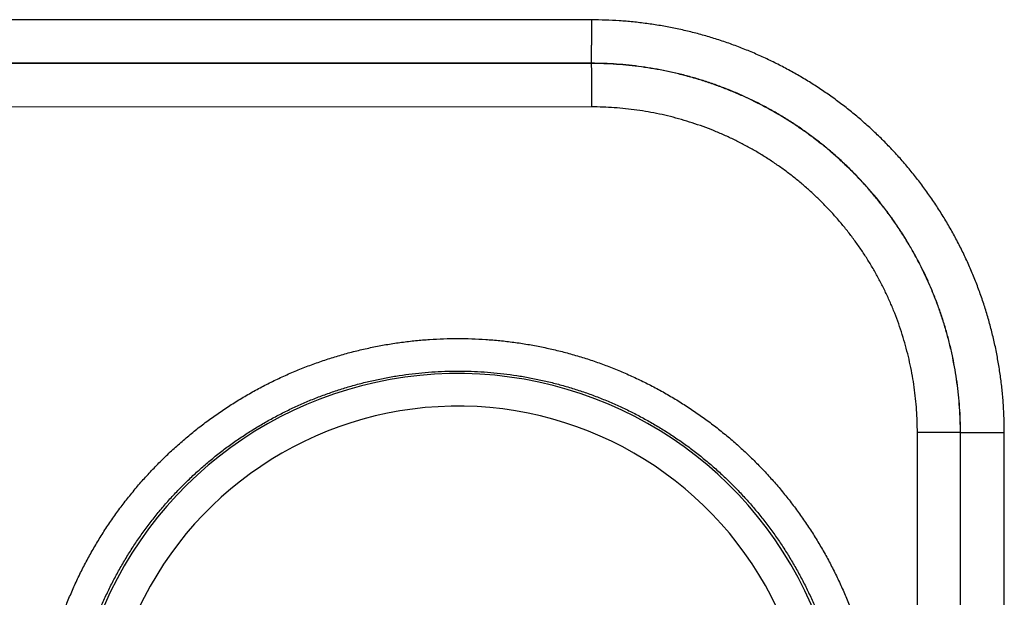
# Model space of a CAD drawing. Header units: inches. Extents: x 0 to 34, y 0 to 22.
# Tile 95 of 126: x 25.156 to 25.609, y 11.779 to 12.045. Entities that reach past the tile are written whole.
import ezdxf

# ---------------------------------------------------------------- set-up
doc = ezdxf.new("R2010")
doc.units = ezdxf.units.IN
doc.header["$LTSCALE"] = 1.87
doc.header["$MEASUREMENT"] = 0
doc.layers.get('0').update_dxf_attribs({"linetype": 'CONTINUOUS'})

msp = doc.modelspace()

# ---------------------------------------------------------------- linework, layer by layer
at = {"color": 7, "linetype": 'CONTINUOUS'}
for p, q in [((25.4191408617, 12.0446517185), (24.8437996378, 12.0447393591)), ((25.418966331, 12.0246547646), (24.8436251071, 12.0247424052)), ((25.418880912, 12.0245693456), (24.8827524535, 12.0244876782)), ((25.418966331, 12.0246547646), (25.418880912, 12.0245693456)), ((25.4190554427, 12.0045723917), (24.8829269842, 12.0044907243)), ((25.5888778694, 11.8546180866), (25.5690554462, 11.8546180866)), ((25.5690554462, 11.5538862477), (25.5690554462, 11.8546180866)), ((25.5889115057, 11.8546517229), (25.5888778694, 11.8546180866)), ((25.5888778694, 11.5538862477), (25.5888778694, 11.8546180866)), ((25.5889115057, 11.8546517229), (25.6090829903, 11.8546517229)), ((25.5889115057, 11.5538526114), (25.5889115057, 11.8546517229)), ((25.6090829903, 11.5538526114), (25.6090829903, 11.8546517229))]:
    msp.add_line(p, q, dxfattribs=at)
for radius, start, end in [(0.1775641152, 19.2015789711, 158.7984318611), (0.1625663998, 23.1447133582, 154.8552866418)]:
    msp.add_arc((25.3575378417, 11.7042521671), radius, start, end, dxfattribs=at)
for points, knots in [([(25.418966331, 12.0246547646), (25.4189743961, 12.0246708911), (25.4189770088, 12.0247308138), (25.4189897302, 12.0248481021), (25.4189971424, 12.0250337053), (25.4190074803, 12.0252827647), (25.4190166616, 12.0255964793), (25.4190261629, 12.0259730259), (25.4190353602, 12.0264114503), (25.4190444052, 12.0269102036), (25.4190531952, 12.0274676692), (25.4190617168, 12.0280819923), (25.4190699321, 12.0287511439), (25.4190778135, 12.0294729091), (25.4190853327, 12.0302449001), (25.419092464, 12.0310645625), (25.4190991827, 12.0319291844), (25.4191054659, 12.0328359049), (25.4191112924, 12.0337817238), (25.4191166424, 12.0347635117), (25.419121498, 12.0357780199), (25.4191258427, 12.0368218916), (25.4191296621, 12.0378916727), (25.4191329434, 12.0389838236), (25.4191356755, 12.0400947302), (25.4191378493, 12.0412207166), (25.4191394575, 12.0423580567), (25.4191404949, 12.0435029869), (25.4191408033, 12.0442683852), (25.4191408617, 12.0446517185)], [0, 0, 0, 0, 0.0027046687, 0.0086829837, 0.0179336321, 0.0304299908, 0.04613223, 0.0649891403, 0.0869387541, 0.1119087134, 0.1398165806, 0.1705701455, 0.2040677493, 0.2401986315, 0.2788433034, 0.3198739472, 0.3631548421, 0.408542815, 0.4558877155, 0.5050329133, 0.5558158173, 0.6080684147, 0.6616178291, 0.7162868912, 0.7718947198, 0.8282573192, 0.8851881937, 0.9424989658, 1, 1, 1, 1]), ([(25.6090829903, 11.8546517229), (25.6090829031, 11.8567689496), (25.6090116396, 11.8610038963), (25.608693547, 11.8673489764), (25.6081636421, 11.8736797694), (25.6074222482, 11.8799885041), (25.6064704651, 11.8862679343), (25.6053097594, 11.8925112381), (25.6039414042, 11.8987119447), (25.6023665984, 11.9048638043), (25.6005864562, 11.9109603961), (25.5986033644, 11.9169948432), (25.59642006, 11.9229595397), (25.5940393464, 11.9288470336), (25.5914637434, 11.934650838), (25.5886953, 11.940365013), (25.5857372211, 11.9459837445), (25.5825931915, 11.9515007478), (25.5792669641, 11.9569095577), (25.5757622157, 11.9622040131), (25.5720823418, 11.9673780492), (25.5682314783, 11.9724260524), (25.5642142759, 11.9773426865), (25.5600353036, 11.9821224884), (25.5556991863, 11.9867600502), (25.5512104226, 11.9912498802), (25.5465739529, 11.9955869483), (25.5417952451, 11.9997668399), (25.5368796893, 12.0037849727), (25.5318328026, 12.0076367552), (25.5266600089, 12.0113175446), (25.5213668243, 12.0148231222), (25.515959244, 12.0181501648), (25.5104434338, 12.0212950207), (25.5048259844, 12.0242538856), (25.499113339, 12.027023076), (25.4933112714, 12.0295993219), (25.4874255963, 12.0319806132), (25.4814627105, 12.0341645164), (25.4754300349, 12.0361482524), (25.4693352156, 12.0379291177), (25.4631851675, 12.0395046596), (25.4569863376, 12.0408737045), (25.4507449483, 12.0420351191), (25.4444673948, 12.0429876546), (25.4381605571, 12.0437298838), (25.431831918, 12.0442605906), (25.4254896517, 12.0445794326), (25.4212568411, 12.0446513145), (25.4191408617, 12.0446517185)], [0, 0, 0, 0, 0.0212866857, 0.0425750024, 0.0638625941, 0.0851472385, 0.1064278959, 0.1277054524, 0.1489813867, 0.1702581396, 0.1915389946, 0.2128243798, 0.234108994, 0.2553876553, 0.2766619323, 0.2979365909, 0.3192138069, 0.3404915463, 0.3617677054, 0.3830423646, 0.4043164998, 0.4255907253, 0.4468649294, 0.4681388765, 0.4894123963, 0.5106854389, 0.5319582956, 0.5532314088, 0.5745049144, 0.595778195, 0.6170506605, 0.6383230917, 0.6595970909, 0.6808729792, 0.7021478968, 0.7234189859, 0.7446885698, 0.7659621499, 0.7872417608, 0.8085222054, 0.8297981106, 0.8510696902, 0.8723399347, 0.8936114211, 0.9148862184, 0.9361652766, 0.9574463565, 0.9787258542, 1, 1, 1, 1]), ([(25.5888778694, 11.8546180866), (25.5888777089, 11.8565543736), (25.5888115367, 11.8604266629), (25.5885137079, 11.8662272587), (25.5880181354, 11.8720129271), (25.5873253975, 11.8777772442), (25.5864363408, 11.8835140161), (25.585351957, 11.8892169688), (25.5840734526, 11.8948797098), (25.5826022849, 11.9004956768), (25.5809401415, 11.9060583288), (25.5790889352, 11.9115611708), (25.5770508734, 11.9169975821), (25.5748285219, 11.9223607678), (25.5724247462, 11.9276440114), (25.5698424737, 11.9328411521), (25.567084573, 11.9379466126), (25.5641540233, 11.9429549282), (25.5610541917, 11.9478603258), (25.5577888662, 11.9526568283), (25.5543620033, 11.9573386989), (25.5507775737, 11.9619005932), (25.5470395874, 11.9663374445), (25.5431522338, 11.9706442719), (25.5391199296, 11.9748161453), (25.5349473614, 11.9788481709), (25.530639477, 11.9827355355), (25.5262013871, 11.9864736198), (25.5216381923, 11.9900581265), (25.51695497, 11.9934850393), (25.5121570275, 11.9967504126), (25.5072500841, 11.9998502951), (25.5022401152, 12.0027808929), (25.4971328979, 12.0055388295), (25.4919339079, 12.0081211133), (25.4866487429, 12.0105248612), (25.4812835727, 12.0127471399), (25.4758451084, 12.0147850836), (25.4703401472, 12.016636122), (25.4647753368, 12.0182980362), (25.4591572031, 12.0197689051), (25.4534922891, 12.0210470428), (25.4477871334, 12.0221309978), (25.4420481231, 12.0230195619), (25.4362815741, 12.0237117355), (25.4304937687, 12.0242066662), (25.4246912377, 12.0245037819), (25.4208177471, 12.0245694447), (25.418880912, 12.0245693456)], [0, 0, 0, 0, 0.0217569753, 0.0435071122, 0.0652518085, 0.0869925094, 0.1087309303, 0.1304695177, 0.1522088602, 0.1739488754, 0.1956896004, 0.2174312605, 0.2391736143, 0.2609143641, 0.2826505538, 0.3043814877, 0.3261102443, 0.3478399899, 0.369570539, 0.3912998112, 0.4130265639, 0.4347518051, 0.4564769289, 0.4782028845, 0.4999301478, 0.5216588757, 0.5433882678, 0.5651173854, 0.5868465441, 0.6085774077, 0.6303112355, 0.6520467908, 0.6737819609, 0.6955165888, 0.7172537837, 0.738996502, 0.7607439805, 0.7824933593, 0.8042423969, 0.8259906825, 0.8477382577, 0.8694851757, 0.8912315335, 0.9129780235, 0.9347268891, 0.9564794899, 0.9782368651, 1, 1, 1, 1]), ([(25.418880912, 12.0245693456), (25.4188889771, 12.0245532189), (25.4188915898, 12.0244932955), (25.4189043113, 12.0243760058), (25.4189117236, 12.0241904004), (25.4189220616, 12.0239413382), (25.4189312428, 12.02362762), (25.4189407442, 12.0232510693), (25.4189499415, 12.0228126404), (25.4189589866, 12.0223138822), (25.4189677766, 12.0217564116), (25.4189762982, 12.0211420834), (25.4189845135, 12.0204729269), (25.4189923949, 12.0197511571), (25.4189999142, 12.0189791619), (25.4190070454, 12.0181594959), (25.419013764, 12.0172948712), (25.4190200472, 12.0163881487), (25.4190258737, 12.0154423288), (25.4190312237, 12.014460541), (25.4190360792, 12.0134460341), (25.4190404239, 12.0124021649), (25.4190442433, 12.0113323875), (25.4190475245, 12.0102402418), (25.4190502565, 12.0091293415), (25.4190524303, 12.0080033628), (25.4190540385, 12.0068660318), (25.4190550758, 12.005721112), (25.4190553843, 12.0049557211), (25.4190554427, 12.0045723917)], [0, 0, 0, 0, 0.0027046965, 0.0086830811, 0.017933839, 0.030430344, 0.0461327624, 0.0649898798, 0.0869397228, 0.1119099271, 0.139818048, 0.1705718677, 0.2040697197, 0.2402008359, 0.2788457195, 0.3198765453, 0.3631575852, 0.4085456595, 0.4558906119, 0.5050358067, 0.5558186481, 0.6080711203, 0.6616203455, 0.7162891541, 0.7718966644, 0.8282588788, 0.8851893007, 0.9424995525, 1, 1, 1, 1]), ([(25.5889115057, 11.8546517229), (25.5889115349, 11.8565877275), (25.5888456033, 11.860459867), (25.5885483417, 11.866260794), (25.5880532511, 11.8720478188), (25.587360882, 11.8778143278), (25.5864720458, 11.8835537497), (25.5853877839, 11.889259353), (25.5841093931, 11.8949243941), (25.5826383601, 11.9005423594), (25.5809763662, 11.9061068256), (25.5791254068, 11.9116111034), (25.5770878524, 11.9170482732), (25.5748662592, 11.9224117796), (25.5724631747, 11.9276957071), (25.5698812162, 11.9328943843), (25.5671233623, 11.9380018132), (25.5641930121, 11.9430117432), (25.5610937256, 11.9479182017), (25.5578290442, 11.9527156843), (25.5544026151, 11.9573988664), (25.5508184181, 11.9619623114), (25.5470807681, 11.9664005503), (25.5431941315, 11.9707083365), (25.5391630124, 11.9748807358), (25.5349919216, 11.9789131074), (25.5306854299, 11.9828010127), (25.5262483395, 11.9865400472), (25.5216858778, 11.9901257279), (25.5170036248, 11.9935536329), (25.5122071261, 11.9968197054), (25.5073017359, 11.9999202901), (25.5022929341, 12.0028518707), (25.4971866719, 12.0056109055), (25.4919891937, 12.0081940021), (25.4867065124, 12.0105981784), (25.4813443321, 12.0128208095), (25.475908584, 12.0148593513), (25.4704058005, 12.0167112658), (25.4648428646, 12.0183741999), (25.4592264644, 12.0198461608), (25.4535630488, 12.0211254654), (25.4478591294, 12.0222106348), (25.4421214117, 12.0231003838), (25.4363566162, 12.0237936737), (25.4305713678, 12.024289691), (25.4247723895, 12.0245878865), (25.420901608, 12.0246544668), (25.418966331, 12.0246547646)], [0, 0, 0, 0, 0.0217544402, 0.0435066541, 0.0652571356, 0.0870066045, 0.1087563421, 0.1305057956, 0.1522538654, 0.1740011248, 0.1957491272, 0.2174972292, 0.2392421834, 0.2609817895, 0.2827185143, 0.3044557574, 0.3261934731, 0.3479290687, 0.369661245, 0.3913917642, 0.4131225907, 0.4348534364, 0.4565828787, 0.4783103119, 0.5000362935, 0.5217617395, 0.5434883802, 0.5652179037, 0.5869496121, 0.6086811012, 0.6304114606, 0.6521427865, 0.6738770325, 0.6956129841, 0.7173481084, 0.7390823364, 0.7608188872, 0.7825600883, 0.8043039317, 0.8260474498, 0.8477899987, 0.8695328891, 0.8912766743, 0.9130205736, 0.934764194, 0.9565084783, 0.9782537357, 1, 1, 1, 1]), ([(25.5690554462, 11.8546180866), (25.5690552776, 11.8563657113), (25.5689932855, 11.8598604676), (25.5687187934, 11.8650948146), (25.5682620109, 11.8703141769), (25.5676238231, 11.8755122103), (25.5668043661, 11.8806827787), (25.5658050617, 11.8858202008), (25.5646273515, 11.8909191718), (25.5632725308, 11.8959743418), (25.5617419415, 11.9009800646), (25.5600368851, 11.9059302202), (25.5581596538, 11.9108184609), (25.5561131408, 11.9156382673), (25.5539002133, 11.9203831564), (25.5515236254, 11.9250471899), (25.5489857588, 11.9296248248), (25.5462894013, 11.9341107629), (25.5434382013, 11.938499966), (25.5404357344, 11.942787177), (25.5372856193, 11.9469671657), (25.5339914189, 11.9510347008), (25.5305568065, 11.9549845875), (25.5269863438, 11.958812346), (25.5232845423, 11.9625134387), (25.519455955, 11.9660833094), (25.515505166, 11.9695174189), (25.5114366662, 11.9728111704), (25.5072555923, 11.9759608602), (25.5029671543, 11.9789629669), (25.4985765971, 11.9818138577), (25.4940892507, 11.9845099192), (25.489510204, 11.9870474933), (25.4848446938, 11.9894237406), (25.480098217, 11.9916363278), (25.4752766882, 11.9936825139), (25.4703866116, 11.9955594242), (25.4654345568, 11.9972641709), (25.4604269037, 11.9987943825), (25.4553698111, 12.0001487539), (25.4502689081, 12.0013259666), (25.4451294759, 12.0023247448), (25.4399567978, 12.0031436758), (25.4347566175, 12.0037812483), (25.4295352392, 12.004237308), (25.4242992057, 12.0045109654), (25.42080347, 12.0045724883), (25.4190554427, 12.0045723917)], [0, 0, 0, 0, 0.0222550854, 0.0445001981, 0.0667355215, 0.0889612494, 0.1111779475, 0.1333881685, 0.1555962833, 0.1778066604, 0.2000214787, 0.2222413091, 0.2444653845, 0.2666895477, 0.2889092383, 0.3111239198, 0.333336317, 0.3555487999, 0.3777616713, 0.3999746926, 0.4221878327, 0.4444013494, 0.4666155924, 0.4888306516, 0.5110464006, 0.5332624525, 0.5554782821, 0.5776936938, 0.599909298, 0.6221257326, 0.6443428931, 0.6665599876, 0.6887769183, 0.710996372, 0.7332215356, 0.7554519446, 0.7776828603, 0.7999099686, 0.8221322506, 0.84434998, 0.8665654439, 0.8887835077, 0.911008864, 0.9332435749, 0.95548743, 0.9777397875, 1, 1, 1, 1]), ([(25.1637311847, 11.7042521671), (25.1637311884, 11.7064061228), (25.1638031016, 11.7107165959), (25.1641267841, 11.7171774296), (25.1646664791, 11.7236284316), (25.1654217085, 11.7300602), (25.1663916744, 11.736463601), (25.1675748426, 11.7428302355), (25.1689698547, 11.7491525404), (25.1705751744, 11.7554237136), (25.1723887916, 11.7616372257), (25.174408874, 11.7677864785), (25.1766334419, 11.7738648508), (25.1790598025, 11.7798658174), (25.1816852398, 11.7857826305), (25.1845070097, 11.7916082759), (25.1875217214, 11.7973360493), (25.1907259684, 11.8029600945), (25.194116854, 11.8084751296), (25.197691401, 11.8138752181), (25.2014451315, 11.819153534), (25.2053727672, 11.8243031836), (25.2094696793, 11.8293182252), (25.2137319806, 11.834193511), (25.2181554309, 11.8389236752), (25.2227345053, 11.8435035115), (25.227463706, 11.8479277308), (25.2323377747, 11.8521913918), (25.2373517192, 11.856289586), (25.2425001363, 11.8602176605), (25.2477769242, 11.8639716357), (25.253176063, 11.8675473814), (25.2586915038, 11.8709408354), (25.2643172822, 11.874147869), (25.2700472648, 11.8771646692), (25.2758748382, 11.8799883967), (25.281793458, 11.8826160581), (25.2877965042, 11.8850446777), (25.2938773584, 11.8872712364), (25.3000293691, 11.8892928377), (25.3062455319, 11.8911077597), (25.3125188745, 11.8927141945), (25.3188423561, 11.8941103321), (25.3252089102, 11.8952943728), (25.3316114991, 11.8962644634), (25.3380429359, 11.897019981), (25.3444960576, 11.8975603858), (25.3509636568, 11.8978850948), (25.3574384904, 11.8979935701), (25.3639133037, 11.8978851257), (25.3703808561, 11.8975601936), (25.3768339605, 11.8970195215), (25.3832654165, 11.8962637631), (25.3896680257, 11.8952936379), (25.3960345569, 11.8941096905), (25.4023579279, 11.8927133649), (25.4086311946, 11.891106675), (25.4148473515, 11.8892914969), (25.4209993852, 11.8872697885), (25.4270802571, 11.8850433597), (25.4330831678, 11.8826146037), (25.4390016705, 11.8799867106), (25.4448292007, 11.8771627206), (25.450559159, 11.8741457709), (25.4561849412, 11.8709388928), (25.4617001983, 11.8675453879), (25.4670991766, 11.86396945), (25.4723758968, 11.8602152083), (25.4775242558, 11.856286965), (25.4825382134, 11.8521889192), (25.4874121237, 11.8479252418), (25.4921411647, 11.8435008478), (25.4967200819, 11.8389208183), (25.5011433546, 11.8341906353), (25.5054056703, 11.8293154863), (25.5095025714, 11.8243002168), (25.5134301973, 11.8191502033), (25.517183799, 11.8138716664), (25.520758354, 11.8084715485), (25.5241492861, 11.802956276), (25.5273534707, 11.7973318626), (25.5303679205, 11.7916040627), (25.5331893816, 11.7857789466), (25.5358144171, 11.7798628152), (25.5382403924, 11.773862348), (25.5404647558, 11.7677842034), (25.5424848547, 11.7616349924), (25.5442983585, 11.7554214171), (25.5459035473, 11.7491502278), (25.5472985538, 11.742827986), (25.5484815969, 11.7364614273), (25.5494514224, 11.7300581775), (25.5502066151, 11.7236267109), (25.5507461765, 11.71717617), (25.5510698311, 11.7107159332), (25.5511417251, 11.7064058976), (25.5511417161, 11.7042521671)], [0, 0, 0, 0, 0.0106190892, 0.0212491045, 0.0318864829, 0.042527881, 0.0531699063, 0.0638096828, 0.0744471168, 0.0850829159, 0.0957177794, 0.1063522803, 0.1169869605, 0.1276223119, 0.138258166, 0.1488938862, 0.1595288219, 0.1701629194, 0.1807991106, 0.1914403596, 0.2020838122, 0.21272488, 0.2233638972, 0.2340035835, 0.2446447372, 0.2552859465, 0.265926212, 0.2765659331, 0.2872057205, 0.2978457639, 0.3084859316, 0.3191260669, 0.3297660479, 0.340405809, 0.3510454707, 0.3616852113, 0.3723251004, 0.382964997, 0.3936047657, 0.4042444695, 0.4148842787, 0.4255242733, 0.436164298, 0.4468041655, 0.4574438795, 0.4680836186, 0.4787235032, 0.4893634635, 0.5000033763, 0.5106432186, 0.5212830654, 0.531922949, 0.5425628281, 0.5532026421, 0.5638424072, 0.5744822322, 0.5851221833, 0.5957621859, 0.6064020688, 0.6170417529, 0.6276814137, 0.6383212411, 0.6489612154, 0.6596010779, 0.6702406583, 0.6808802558, 0.6915203, 0.7021608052, 0.7128010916, 0.7234405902, 0.7340799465, 0.7447203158, 0.7553617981, 0.7660027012, 0.7766418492, 0.7872811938, 0.7979232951, 0.8085667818, 0.8192074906, 0.8298443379, 0.8404794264, 0.8511141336, 0.8617486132, 0.8723829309, 0.8830171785, 0.8936515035, 0.9042860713, 0.9149210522, 0.9255568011, 0.9361940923, 0.9468337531, 0.9574755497, 0.968116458, 0.9787530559, 0.9893820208, 1, 1, 1, 1]), ([(25.1788597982, 11.7042521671), (25.1788597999, 11.7062648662), (25.1789278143, 11.710290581), (25.1792337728, 11.7163219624), (25.1797433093, 11.722339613), (25.1804558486, 11.7283366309), (25.1813705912, 11.7343062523), (25.1824864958, 11.7402416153), (25.183802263, 11.7461358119), (25.1853163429, 11.751981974), (25.1870269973, 11.7577734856), (25.1889323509, 11.7635040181), (25.1910303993, 11.7691674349), (25.1933188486, 11.7747573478), (25.1957949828, 11.7802669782), (25.1984556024, 11.7856892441), (25.2012972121, 11.7910172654), (25.2043164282, 11.7962450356), (25.2075100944, 11.8013673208), (25.2108749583, 11.8063789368), (25.2144072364, 11.8112742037), (25.2181026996, 11.8160472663), (25.2219570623, 11.8206926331), (25.2259660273, 11.8252051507), (25.2301250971, 11.8295797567), (25.234429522, 11.8338114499), (25.2388743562, 11.837895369), (25.2434545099, 11.8418268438), (25.2481647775, 11.8456014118), (25.2529998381, 11.8492148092), (25.2579542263, 11.8526629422), (25.2630222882, 11.8559418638), (25.2681981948, 11.8590477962), (25.2734760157, 11.8619771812), (25.2788497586, 11.8647266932), (25.2843133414, 11.867293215), (25.2898605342, 11.8696738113), (25.2954849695, 11.8718657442), (25.3011802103, 11.8738665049), (25.3069397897, 11.8756738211), (25.3127571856, 11.8772856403), (25.3186257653, 11.8787001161), (25.3245387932, 11.879915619), (25.3304894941, 11.8809307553), (25.3364710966, 11.8817443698), (25.3424768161, 11.8823555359), (25.3484998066, 11.8827635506), (25.354533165, 11.8829679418), (25.3605699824, 11.8829684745), (25.3666033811, 11.8827651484), (25.3726265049, 11.8823581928), (25.3786324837, 11.8817480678), (25.3846144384, 11.8809354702), (25.3905655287, 11.8799213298), (25.3964789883, 11.8787068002), (25.4023481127, 11.8772932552), (25.4081662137, 11.875682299), (25.4139266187, 11.8738757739), (25.4196227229, 11.8718757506), (25.4252480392, 11.869684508), (25.4307961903, 11.8673045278), (25.4362608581, 11.8647385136), (25.4416357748, 11.861989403), (25.446914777, 11.859060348), (25.4520918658, 11.8559546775), (25.4571611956, 11.8526758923), (25.462117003, 11.8492277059), (25.4669535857, 11.8456140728), (25.4716653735, 11.8418391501), (25.4762470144, 11.8379072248), (25.4806933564, 11.8338227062), (25.4849993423, 11.8295902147), (25.4891599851, 11.8252146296), (25.4931704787, 11.8207009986), (25.4970262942, 11.8160544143), (25.5007230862, 11.8112800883), (25.5042565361, 11.8063835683), (25.5076224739, 11.8013706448), (25.5108171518, 11.7962469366), (25.5138371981, 11.7910178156), (25.5166792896, 11.7856888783), (25.5193400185, 11.7802663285), (25.5218160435, 11.7747568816), (25.5241043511, 11.7691672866), (25.5262023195, 11.7635040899), (25.5281076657, 11.7577735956), (25.5298183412, 11.7519820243), (25.5313324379, 11.7461357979), (25.5326482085, 11.7402415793), (25.53376411, 11.7343062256), (25.5346788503, 11.7283366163), (25.535391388, 11.7223396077), (25.5359009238, 11.7163219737), (25.5362068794, 11.7102905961), (25.5362749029, 11.7062648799), (25.5362748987, 11.7042521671)], [0, 0, 0, 0, 0.0107554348, 0.0215107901, 0.0322660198, 0.0430213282, 0.0537768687, 0.0645326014, 0.075288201, 0.0860433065, 0.0967978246, 0.107552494, 0.1183082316, 0.1290657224, 0.1398239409, 0.1505810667, 0.1613352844, 0.1720858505, 0.1828353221, 0.1935860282, 0.2043371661, 0.2150875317, 0.225837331, 0.2365871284, 0.2473370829, 0.2580870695, 0.2688369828, 0.2795867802, 0.290336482, 0.301086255, 0.3118362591, 0.3225864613, 0.3333366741, 0.3440867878, 0.3548369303, 0.3655872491, 0.3763377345, 0.3870882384, 0.3978386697, 0.4085891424, 0.4193397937, 0.4300906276, 0.4408415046, 0.451592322, 0.4623431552, 0.4730941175, 0.4838452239, 0.4945963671, 0.5053474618, 0.5160985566, 0.5268497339, 0.5376010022, 0.5483522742, 0.5591034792, 0.5698546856, 0.5806060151, 0.591357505, 0.6021090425, 0.6128605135, 0.6236119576, 0.6343635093, 0.6451152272, 0.6558669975, 0.6666186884, 0.6773703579, 0.6881222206, 0.6988743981, 0.7096267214, 0.7203789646, 0.7311311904, 0.7418837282, 0.7526367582, 0.7633899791, 0.7741430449, 0.7848961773, 0.7956498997, 0.8064040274, 0.8171574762, 0.82791021, 0.8386640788, 0.8494201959, 0.8601776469, 0.8709352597, 0.8816918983, 0.892447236, 0.9032019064, 0.9139566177, 0.924711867, 0.9354674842, 0.9462231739, 0.9569786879, 0.9677339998, 0.978489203, 0.9892444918, 1, 1, 1, 1])]:
    msp.add_open_spline(points, degree=3, knots=knots, dxfattribs=at)

doc.saveas('drawing.dxf')
